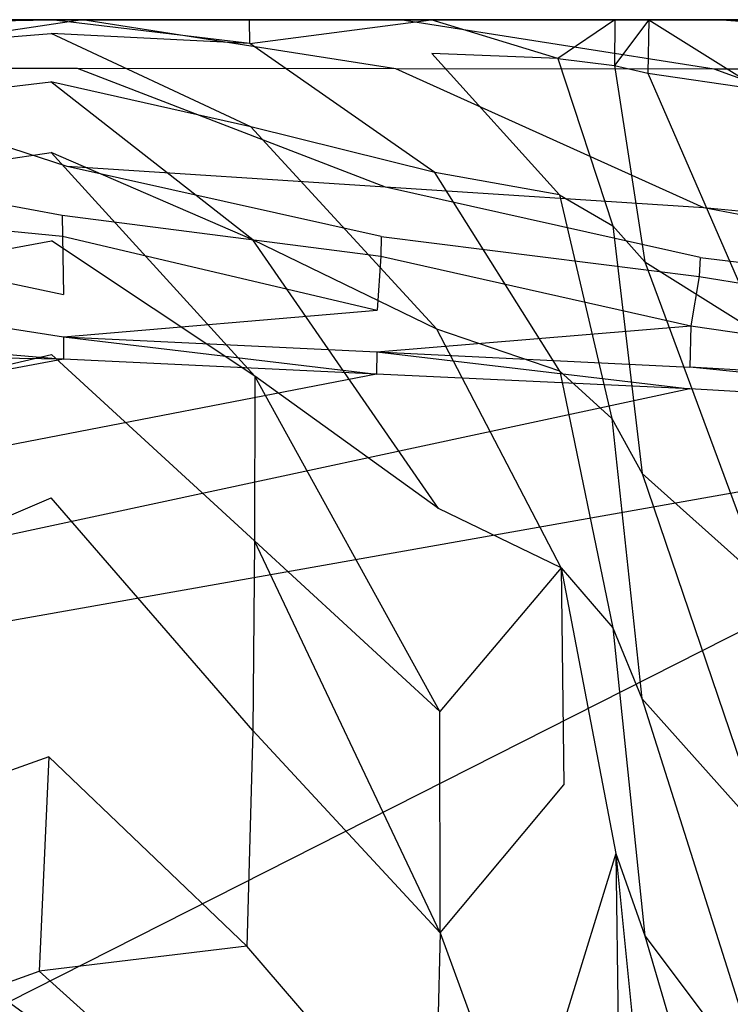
# Model space of a CAD drawing. Extents: x 0 to 0.3, y -0.31 to 0.
# Tile 27 of 31: x 0.184 to 0.226, y -0.058 to 0. Entities that reach past the tile are written whole.
import ezdxf

# ---------------------------------------------------------------- set-up
doc = ezdxf.new("R2010")
doc.units = 0
doc.layers.add('L0_URINAL_N_752600__0___REPLACE', color=7, linetype='CONTINUOUS')

msp = doc.modelspace()

# ---------------------------------------------------------------- linework, layer by layer
at = {"layer": 'L0_URINAL_N_752600__0___REPLACE', "color": 8}
for points, invisible_edges in [([(0.18564, 0, 0.003301), (0.15, -0.000813, 0.000043), (0.15, 0, 0.000043), (0.18564, 0, 0.003301)], 13), ([(0.15, -0.000813, 0.000043), (0.18564, 0, 0.003301), (0.185639, -0.000813, 0.003301), (0.15, -0.000813, 0.000043)], 14), ([(0.15, 0, 0.001629), (0.18564, 0, 0.003301), (0.15, 0, 0.000043), (0.15, 0, 0.001629)], 13), ([(0.18564, 0, 0.003301), (0.15, 0, 0.001629), (0.185414, 0, 0.004866), (0.18564, 0, 0.003301)], 14), ([(0.298366, 0, 0.515589), (0.298282, 0, 0.514132), (0.15, 0, 0.466897), (0.298366, 0, 0.515589)], 14), ([(0.15, 0, 0.466897), (0.276697, 0, 0.287675), (0.262418, 0, 0.218042), (0.15, 0, 0.466897)], 14), ([(0.15, 0, 0.466897), (0.24058, 0, 0.168594), (0.232237, 0, 0.152742), (0.15, 0, 0.466897)], 14), ([(0.15, 0, 0.466897), (0.21938, 0, 0.05109), (0.217388, 0, 0.028905), (0.15, 0, 0.466897)], 14), ([(0.15, 0, 0.466897), (0.207212, 0, 0.012027), (0.196873, 0, 0.007244), (0.15, 0, 0.466897)], 14), ([(0.15, 0, 0.466897), (0.296576, 0, 0.463558), (0.293885, 0, 0.463485), (0.15, 0, 0.466897)], 14), ([(0.168691, 0, 0.527696), (0.187426, 0, 0.526971), (0.15, 0, 0.466897), (0.168691, 0, 0.527696)], 14), ([(0.298282, 0, 0.514132), (0.2968, 0, 0.469116), (0.15, 0, 0.466897), (0.298282, 0, 0.514132)], 14), ([(0.187426, 0, 0.526971), (0.206161, 0, 0.525883), (0.15, 0, 0.466897), (0.187426, 0, 0.526971)], 14), ([(0.15, 0, 0.466897), (0.262418, 0, 0.218042), (0.24058, 0, 0.168594), (0.15, 0, 0.466897)], 14), ([(0.15, 0, 0.466897), (0.293685, 0, 0.460084), (0.288299, 0, 0.389617), (0.15, 0, 0.466897)], 14), ([(0.15, 0, 0.466897), (0.232237, 0, 0.152742), (0.225947, 0, 0.127504), (0.15, 0, 0.466897)], 14), ([(0.15, 0, 0.466897), (0.217388, 0, 0.028905), (0.214183, 0, 0.018544), (0.15, 0, 0.466897)], 14), ([(0.15, 0, 0.466897), (0.185414, 0, 0.004866), (0.15, 0, 0.001629), (0.15, 0, 0.466897)], 14), ([(0.206161, 0, 0.525883), (0.224882, 0, 0.524795), (0.15, 0, 0.466897), (0.206161, 0, 0.525883)], 14), ([(0.2968, 0, 0.469116), (0.296673, 0, 0.465233), (0.15, 0, 0.466897), (0.2968, 0, 0.469116)], 14), ([(0.15, 0, 0.466897), (0.196873, 0, 0.007244), (0.185414, 0, 0.004866), (0.15, 0, 0.466897)], 14), ([(0.15, 0, 0.466897), (0.288299, 0, 0.389617), (0.276697, 0, 0.287675), (0.15, 0, 0.466897)], 14), ([(0.15, 0, 0.466897), (0.293885, 0, 0.463485), (0.293685, 0, 0.460084), (0.15, 0, 0.466897)], 14), ([(0.15, 0, 0.466897), (0.225947, 0, 0.127504), (0.21938, 0, 0.05109), (0.15, 0, 0.466897)], 14), ([(0.15, 0, 0.466897), (0.214183, 0, 0.018544), (0.207212, 0, 0.012027), (0.15, 0, 0.466897)], 14), ([(0.15, 0, 0.466897), (0.296673, 0, 0.465233), (0.296576, 0, 0.463558), (0.15, 0, 0.466897)], 14), ([(0.262309, 0, 0.521173), (0.298366, 0, 0.515589), (0.15, 0, 0.466897), (0.262309, 0, 0.521173)], 14), ([(0.224882, 0, 0.524795), (0.262309, 0, 0.521173), (0.15, 0, 0.466897), (0.224882, 0, 0.524795)], 14), ([(0.1875, 0, 0.528548), (0.168601, -0.002866, 0.526859), (0.187201, -0.002877, 0.526229), (0.1875, 0, 0.528548)], 14), ([(0.1875, 0, 0.528548), (0.16875, 0, 0.529274), (0.168601, -0.002866, 0.526859), (0.1875, 0, 0.528548)], 14), ([(0.168691, 0, 0.527696), (0.1875, 0, 0.528548), (0.187426, 0, 0.526971), (0.168691, 0, 0.527696)], 13), ([(0.1875, 0, 0.528548), (0.168691, 0, 0.527696), (0.16875, 0, 0.529274), (0.1875, 0, 0.528548)], 14), ([(0.185414, 0, 0.004866), (0.197356, 0, 0.005732), (0.18564, 0, 0.003301), (0.185414, 0, 0.004866)], 13), ([(0.197356, 0, 0.005732), (0.185414, 0, 0.004866), (0.196873, 0, 0.007244), (0.197356, 0, 0.005732)], 14), ([(0.18564, 0, 0.003301), (0.197371, -0.001404, 0.005755), (0.185639, -0.000813, 0.003301), (0.18564, 0, 0.003301)], 13), ([(0.197371, -0.001404, 0.005755), (0.18564, 0, 0.003301), (0.197356, 0, 0.005732), (0.197371, -0.001404, 0.005755)], 14), ([(0.205993, -0.002901, 0.525167), (0.1875, 0, 0.528548), (0.187201, -0.002877, 0.526229), (0.205993, -0.002901, 0.525167)], 14), ([(0.187426, 0, 0.526971), (0.20625, 0, 0.527459), (0.206161, 0, 0.525883), (0.187426, 0, 0.526971)], 13), ([(0.20625, 0, 0.527459), (0.187426, 0, 0.526971), (0.1875, 0, 0.528548), (0.20625, 0, 0.527459)], 14), ([(0.20625, 0, 0.527459), (0.1875, 0, 0.528548), (0.205993, -0.002901, 0.525167), (0.20625, 0, 0.527459)], 14), ([(0.196873, 0, 0.007244), (0.20808, 0, 0.010694), (0.197356, 0, 0.005732), (0.196873, 0, 0.007244)], 13), ([(0.20808, 0, 0.010694), (0.196873, 0, 0.007244), (0.207212, 0, 0.012027), (0.20808, 0, 0.010694)], 14), ([(0.20808, 0, 0.010694), (0.197371, -0.001404, 0.005755), (0.197356, 0, 0.005732), (0.20808, 0, 0.010694)], 13), ([(0.197371, -0.001404, 0.005755), (0.20808, 0, 0.010694), (0.208128, -0.002001, 0.010749), (0.197371, -0.001404, 0.005755)], 14), ([(0.224785, -0.002926, 0.524105), (0.20625, 0, 0.527459), (0.205993, -0.002901, 0.525167), (0.224785, -0.002926, 0.524105)], 14), ([(0.206161, 0, 0.525883), (0.225, 0, 0.52637), (0.224882, 0, 0.524795), (0.206161, 0, 0.525883)], 13), ([(0.225, 0, 0.52637), (0.206161, 0, 0.525883), (0.20625, 0, 0.527459), (0.225, 0, 0.52637)], 14), ([(0.225, 0, 0.52637), (0.20625, 0, 0.527459), (0.224785, -0.002926, 0.524105), (0.225, 0, 0.52637)], 14), ([(0.207212, 0, 0.012027), (0.21554, 0, 0.017667), (0.20808, 0, 0.010694), (0.207212, 0, 0.012027)], 13), ([(0.21554, 0, 0.017667), (0.207212, 0, 0.012027), (0.214183, 0, 0.018544), (0.21554, 0, 0.017667)], 14), ([(0.215563, -0.002292, 0.017752), (0.208128, -0.002001, 0.010749), (0.20808, 0, 0.010694), (0.215563, -0.002292, 0.017752)], 14), ([(0.215563, -0.002292, 0.017752), (0.20808, 0, 0.010694), (0.21554, 0, 0.017667), (0.215563, -0.002292, 0.017752)], 14), ([(0.214183, 0, 0.018544), (0.21892, 0, 0.028592), (0.21554, 0, 0.017667), (0.214183, 0, 0.018544)], 13), ([(0.21892, 0, 0.028592), (0.214183, 0, 0.018544), (0.217388, 0, 0.028905), (0.21892, 0, 0.028592)], 14), ([(0.21892, 0, 0.028592), (0.215563, -0.002292, 0.017752), (0.21554, 0, 0.017667), (0.21892, 0, 0.028592)], 14), ([(0.215563, -0.002292, 0.017752), (0.21892, 0, 0.028592), (0.218892, -0.002696, 0.028458), (0.215563, -0.002292, 0.017752)], 13), ([(0.217388, 0, 0.028905), (0.220927, 0, 0.050949), (0.21892, 0, 0.028592), (0.217388, 0, 0.028905)], 13), ([(0.220927, 0, 0.050949), (0.217388, 0, 0.028905), (0.21938, 0, 0.05109), (0.220927, 0, 0.050949)], 14), ([(0.218892, -0.002696, 0.028458), (0.220927, 0, 0.050949), (0.220876, -0.003167, 0.050697), (0.218892, -0.002696, 0.028458)], 13), ([(0.220927, 0, 0.050949), (0.218892, -0.002696, 0.028458), (0.21892, 0, 0.028592), (0.220927, 0, 0.050949)], 14), ([(0.21938, 0, 0.05109), (0.227484, 0, 0.12724), (0.220927, 0, 0.050949), (0.21938, 0, 0.05109)], 13), ([(0.227484, 0, 0.12724), (0.21938, 0, 0.05109), (0.225947, 0, 0.127504), (0.227484, 0, 0.12724)], 14), ([(0.220927, 0, 0.050949), (0.227507, -0.004129, 0.128275), (0.220876, -0.003167, 0.050697), (0.220927, 0, 0.050949)], 14), ([(0.227484, 0, 0.12724), (0.227507, -0.004129, 0.128275), (0.220927, 0, 0.050949), (0.227484, 0, 0.12724)], 14), ([(0.261066, -0.002826, 0.520831), (0.225, 0, 0.52637), (0.224785, -0.002926, 0.524105), (0.261066, -0.002826, 0.520831)], 14), ([(0.224882, 0, 0.524795), (0.2625, 0, 0.522741), (0.262309, 0, 0.521173), (0.224882, 0, 0.524795)], 13), ([(0.2625, 0, 0.522741), (0.224882, 0, 0.524795), (0.225, 0, 0.52637), (0.2625, 0, 0.522741)], 14), ([(0.2625, 0, 0.522741), (0.225, 0, 0.52637), (0.261066, -0.002826, 0.520831), (0.2625, 0, 0.522741)], 14), ([(0.185639, -0.000813, 0.003301), (0.15, -0.00367, 0.000043), (0.15, -0.000813, 0.000043), (0.185639, -0.000813, 0.003301)], 13), ([(0.15, -0.00367, 0.000043), (0.185639, -0.000813, 0.003301), (0.185637, -0.00367, 0.003301), (0.15, -0.00367, 0.000043)], 14), ([(0.197426, -0.006333, 0.005834), (0.185637, -0.00367, 0.003301), (0.185639, -0.000813, 0.003301), (0.197426, -0.006333, 0.005834)], 14), ([(0.197426, -0.006333, 0.005834), (0.185639, -0.000813, 0.003301), (0.197371, -0.001404, 0.005755), (0.197426, -0.006333, 0.005834)], 14), ([(0.208297, -0.009027, 0.010941), (0.197426, -0.006333, 0.005834), (0.197371, -0.001404, 0.005755), (0.208297, -0.009027, 0.010941)], 14), ([(0.208297, -0.009027, 0.010941), (0.197371, -0.001404, 0.005755), (0.208128, -0.002001, 0.010749), (0.208297, -0.009027, 0.010941)], 14), ([(0.215647, -0.010343, 0.018049), (0.208297, -0.009027, 0.010941), (0.208128, -0.002001, 0.010749), (0.215647, -0.010343, 0.018049)], 14), ([(0.215647, -0.010343, 0.018049), (0.208128, -0.002001, 0.010749), (0.215563, -0.002292, 0.017752), (0.215647, -0.010343, 0.018049)], 14), ([(0.215563, -0.002292, 0.017752), (0.218795, -0.012163, 0.027984), (0.215647, -0.010343, 0.018049), (0.215563, -0.002292, 0.017752)], 14), ([(0.215563, -0.002292, 0.017752), (0.218892, -0.002696, 0.028458), (0.218795, -0.012163, 0.027984), (0.215563, -0.002292, 0.017752)], 14), ([(0.186601, -0.008663, 0.521565), (0.168601, -0.002866, 0.526859), (0.1683, -0.008251, 0.522223), (0.186601, -0.008663, 0.521565)], 14), ([(0.187201, -0.002877, 0.526229), (0.168601, -0.002866, 0.526859), (0.186601, -0.008663, 0.521565), (0.187201, -0.002877, 0.526229)], 14), ([(0.205392, -0.009889, 0.519665), (0.187201, -0.002877, 0.526229), (0.186601, -0.008663, 0.521565), (0.205392, -0.009889, 0.519665)], 14), ([(0.205993, -0.002901, 0.525167), (0.187201, -0.002877, 0.526229), (0.205392, -0.009889, 0.519665), (0.205993, -0.002901, 0.525167)], 14), ([(0.224183, -0.011115, 0.517766), (0.205993, -0.002901, 0.525167), (0.205392, -0.009889, 0.519665), (0.224183, -0.011115, 0.517766)], 14), ([(0.224785, -0.002926, 0.524105), (0.205993, -0.002901, 0.525167), (0.224183, -0.011115, 0.517766), (0.224785, -0.002926, 0.524105)], 14), ([(0.218892, -0.002696, 0.028458), (0.220695, -0.014289, 0.04981), (0.218795, -0.012163, 0.027984), (0.218892, -0.002696, 0.028458)], 14), ([(0.218892, -0.002696, 0.028458), (0.220876, -0.003167, 0.050697), (0.220695, -0.014289, 0.04981), (0.218892, -0.002696, 0.028458)], 14), ([(0.261066, -0.002826, 0.520831), (0.224785, -0.002926, 0.524105), (0.255429, -0.013941, 0.513322), (0.261066, -0.002826, 0.520831)], 14), ([(0.220876, -0.003167, 0.050697), (0.227591, -0.018627, 0.13191), (0.220695, -0.014289, 0.04981), (0.220876, -0.003167, 0.050697)], 14), ([(0.220876, -0.003167, 0.050697), (0.227507, -0.004129, 0.128275), (0.227591, -0.018627, 0.13191), (0.220876, -0.003167, 0.050697)], 14), ([(0.255429, -0.013941, 0.513322), (0.224785, -0.002926, 0.524105), (0.224183, -0.011115, 0.517766), (0.255429, -0.013941, 0.513322)], 14), ([(0.185637, -0.00367, 0.003301), (0.15, -0.007845, 0.000044), (0.15, -0.00367, 0.000043), (0.185637, -0.00367, 0.003301)], 13), ([(0.15, -0.007845, 0.000044), (0.185637, -0.00367, 0.003301), (0.185644, -0.007845, 0.003301), (0.15, -0.007845, 0.000044)], 14), ([(0.197543, -0.01299, 0.005967), (0.185644, -0.007845, 0.003301), (0.185637, -0.00367, 0.003301), (0.197543, -0.01299, 0.005967)], 14), ([(0.197543, -0.01299, 0.005967), (0.185637, -0.00367, 0.003301), (0.197426, -0.006333, 0.005834), (0.197543, -0.01299, 0.005967)], 14), ([(0.208411, -0.018263, 0.011164), (0.197543, -0.01299, 0.005967), (0.197426, -0.006333, 0.005834), (0.208411, -0.018263, 0.011164)], 14), ([(0.208411, -0.018263, 0.011164), (0.197426, -0.006333, 0.005834), (0.208297, -0.009027, 0.010941), (0.208411, -0.018263, 0.011164)], 14), ([(0.185644, -0.007845, 0.003301), (0.15, -0.013053, 0.000044), (0.15, -0.007845, 0.000044), (0.185644, -0.007845, 0.003301)], 13), ([(0.15, -0.013053, 0.000044), (0.185644, -0.007845, 0.003301), (0.185657, -0.013053, 0.003301), (0.15, -0.013053, 0.000044)], 14), ([(0.197666, -0.021057, 0.006072), (0.185657, -0.013053, 0.003301), (0.185644, -0.007845, 0.003301), (0.197666, -0.021057, 0.006072)], 14), ([(0.197666, -0.021057, 0.006072), (0.185644, -0.007845, 0.003301), (0.197543, -0.01299, 0.005967), (0.197666, -0.021057, 0.006072)], 14), ([(0.186302, -0.011542, 0.519244), (0.1683, -0.008251, 0.522223), (0.168147, -0.011071, 0.51995), (0.186302, -0.011542, 0.519244)], 13), ([(0.1683, -0.008251, 0.522223), (0.186302, -0.011542, 0.519244), (0.186601, -0.008663, 0.521565), (0.1683, -0.008251, 0.522223)], 14), ([(0.205135, -0.012792, 0.517373), (0.186601, -0.008663, 0.521565), (0.186302, -0.011542, 0.519244), (0.205135, -0.012792, 0.517373)], 14), ([(0.205392, -0.009889, 0.519665), (0.186601, -0.008663, 0.521565), (0.205135, -0.012792, 0.517373), (0.205392, -0.009889, 0.519665)], 14), ([(0.215676, -0.020747, 0.018366), (0.208411, -0.018263, 0.011164), (0.208297, -0.009027, 0.010941), (0.215676, -0.020747, 0.018366)], 14), ([(0.215676, -0.020747, 0.018366), (0.208297, -0.009027, 0.010941), (0.215647, -0.010343, 0.018049), (0.215676, -0.020747, 0.018366)], 14), ([(0.223968, -0.014042, 0.515501), (0.205392, -0.009889, 0.519665), (0.205135, -0.012792, 0.517373), (0.223968, -0.014042, 0.515501)], 14), ([(0.224183, -0.011115, 0.517766), (0.205392, -0.009889, 0.519665), (0.223968, -0.014042, 0.515501), (0.224183, -0.011115, 0.517766)], 14), ([(0.215647, -0.010343, 0.018049), (0.218753, -0.023549, 0.028222), (0.215676, -0.020747, 0.018366), (0.215647, -0.010343, 0.018049)], 14), ([(0.215647, -0.010343, 0.018049), (0.218795, -0.012163, 0.027984), (0.218753, -0.023549, 0.028222), (0.215647, -0.010343, 0.018049)], 14), ([(0.168147, -0.011071, 0.51995), (0.186318, -0.012774, 0.516807), (0.186302, -0.011542, 0.519244), (0.168147, -0.011071, 0.51995)], 14), ([(0.168147, -0.011071, 0.51995), (0.168155, -0.012331, 0.517528), (0.186318, -0.012774, 0.516807), (0.168147, -0.011071, 0.51995)], 14), ([(0.186302, -0.011542, 0.519244), (0.205107, -0.013966, 0.514907), (0.205135, -0.012792, 0.517373), (0.186302, -0.011542, 0.519244)], 14), ([(0.186302, -0.011542, 0.519244), (0.186318, -0.012774, 0.516807), (0.205107, -0.013966, 0.514907), (0.186302, -0.011542, 0.519244)], 14), ([(0.253991, -0.016777, 0.511406), (0.224183, -0.011115, 0.517766), (0.223968, -0.014042, 0.515501), (0.253991, -0.016777, 0.511406)], 14), ([(0.255429, -0.013941, 0.513322), (0.224183, -0.011115, 0.517766), (0.253991, -0.016777, 0.511406), (0.255429, -0.013941, 0.513322)], 14), ([(0.218795, -0.012163, 0.027984), (0.220536, -0.026799, 0.0492), (0.218753, -0.023549, 0.028222), (0.218795, -0.012163, 0.027984)], 14), ([(0.218795, -0.012163, 0.027984), (0.220695, -0.014289, 0.04981), (0.220536, -0.026799, 0.0492), (0.218795, -0.012163, 0.027984)], 14), ([(0.168155, -0.012331, 0.517528), (0.186376, -0.016224, 0.512902), (0.186318, -0.012774, 0.516807), (0.168155, -0.012331, 0.517528)], 14), ([(0.168155, -0.012331, 0.517528), (0.168187, -0.015911, 0.513596), (0.186376, -0.016224, 0.512902), (0.168155, -0.012331, 0.517528)], 14), ([(0.186318, -0.012774, 0.516807), (0.204892, -0.017152, 0.5112), (0.205107, -0.013966, 0.514907), (0.186318, -0.012774, 0.516807)], 14), ([(0.186318, -0.012774, 0.516807), (0.186376, -0.016224, 0.512902), (0.204892, -0.017152, 0.5112), (0.186318, -0.012774, 0.516807)], 14), ([(0.185657, -0.013053, 0.003301), (0.15, -0.019763, 0.000044), (0.15, -0.013053, 0.000044), (0.185657, -0.013053, 0.003301)], 13), ([(0.15, -0.019763, 0.000044), (0.185657, -0.013053, 0.003301), (0.18567, -0.019763, 0.003301), (0.15, -0.019763, 0.000044)], 14), ([(0.197648, -0.030766, 0.006095), (0.18567, -0.019763, 0.003301), (0.185657, -0.013053, 0.003301), (0.197648, -0.030766, 0.006095)], 14), ([(0.197666, -0.021057, 0.006072), (0.197648, -0.030766, 0.006095), (0.185657, -0.013053, 0.003301), (0.197666, -0.021057, 0.006072)], 14), ([(0.208508, -0.028859, 0.011363), (0.197666, -0.021057, 0.006072), (0.197543, -0.01299, 0.005967), (0.208508, -0.028859, 0.011363)], 14), ([(0.208508, -0.028859, 0.011363), (0.197543, -0.01299, 0.005967), (0.208411, -0.018263, 0.011164), (0.208508, -0.028859, 0.011363)], 14), ([(0.205135, -0.012792, 0.517373), (0.205107, -0.013966, 0.514907), (0.223897, -0.015159, 0.513007), (0.205135, -0.012792, 0.517373)], 14), ([(0.205135, -0.012792, 0.517373), (0.223897, -0.015159, 0.513007), (0.223968, -0.014042, 0.515501), (0.205135, -0.012792, 0.517373)], 14), ([(0.205107, -0.013966, 0.514907), (0.204892, -0.017152, 0.5112), (0.223409, -0.01808, 0.509499), (0.205107, -0.013966, 0.514907)], 14), ([(0.205107, -0.013966, 0.514907), (0.223409, -0.01808, 0.509499), (0.223897, -0.015159, 0.513007), (0.205107, -0.013966, 0.514907)], 14), ([(0.220695, -0.014289, 0.04981), (0.22768, -0.033195, 0.135961), (0.220536, -0.026799, 0.0492), (0.220695, -0.014289, 0.04981)], 14), ([(0.220695, -0.014289, 0.04981), (0.227591, -0.018627, 0.13191), (0.22768, -0.033195, 0.135961), (0.220695, -0.014289, 0.04981)], 14), ([(0.223968, -0.014042, 0.515501), (0.223897, -0.015159, 0.513007), (0.253747, -0.017652, 0.508825), (0.223968, -0.014042, 0.515501)], 14), ([(0.223968, -0.014042, 0.515501), (0.253747, -0.017652, 0.508825), (0.253991, -0.016777, 0.511406), (0.223968, -0.014042, 0.515501)], 14), ([(0.223897, -0.015159, 0.513007), (0.223409, -0.01808, 0.509499), (0.252208, -0.019861, 0.505049), (0.223897, -0.015159, 0.513007)], 14), ([(0.223897, -0.015159, 0.513007), (0.252208, -0.019861, 0.505049), (0.253747, -0.017652, 0.508825), (0.223897, -0.015159, 0.513007)], 14), ([(0.168187, -0.015911, 0.513596), (0.186376, -0.018729, 0.509356), (0.186376, -0.016224, 0.512902), (0.168187, -0.015911, 0.513596)], 14), ([(0.168187, -0.015911, 0.513596), (0.168187, -0.018455, 0.510037), (0.186376, -0.018729, 0.509356), (0.168187, -0.015911, 0.513596)], 14), ([(0.186376, -0.018729, 0.509356), (0.204892, -0.017152, 0.5112), (0.186376, -0.016224, 0.512902), (0.186376, -0.018729, 0.509356)], 14), ([(0.204892, -0.017152, 0.5112), (0.186376, -0.018729, 0.509356), (0.204865, -0.019619, 0.507719), (0.204892, -0.017152, 0.5112)], 13), ([(0.204865, -0.019619, 0.507719), (0.223409, -0.01808, 0.509499), (0.204892, -0.017152, 0.5112), (0.204865, -0.019619, 0.507719)], 14), ([(0.186374, -0.020048, 0.508128), (0.168187, -0.018455, 0.510037), (0.168186, -0.019792, 0.508801), (0.186374, -0.020048, 0.508128)], 13), ([(0.168187, -0.018455, 0.510037), (0.186374, -0.020048, 0.508128), (0.186376, -0.018729, 0.509356), (0.168187, -0.018455, 0.510037)], 14), ([(0.223409, -0.01808, 0.509499), (0.204865, -0.019619, 0.507719), (0.223355, -0.020509, 0.506081), (0.223409, -0.01808, 0.509499)], 13), ([(0.215754, -0.032358, 0.018638), (0.208508, -0.028859, 0.011363), (0.208411, -0.018263, 0.011164), (0.215754, -0.032358, 0.018638)], 14), ([(0.215754, -0.032358, 0.018638), (0.208411, -0.018263, 0.011164), (0.215676, -0.020747, 0.018366), (0.215754, -0.032358, 0.018638)], 14), ([(0.223409, -0.01808, 0.509499), (0.223355, -0.020509, 0.506081), (0.251604, -0.022202, 0.501521), (0.223409, -0.01808, 0.509499)], 14), ([(0.223409, -0.01808, 0.509499), (0.251604, -0.022202, 0.501521), (0.252208, -0.019861, 0.505049), (0.223409, -0.01808, 0.509499)], 14), ([(0.204857, -0.020921, 0.506523), (0.186376, -0.018729, 0.509356), (0.186374, -0.020048, 0.508128), (0.204857, -0.020921, 0.506523)], 13), ([(0.186376, -0.018729, 0.509356), (0.204857, -0.020921, 0.506523), (0.204865, -0.019619, 0.507719), (0.186376, -0.018729, 0.509356)], 14), ([(0.18567, -0.019763, 0.003301), (0.15, -0.028225, 0.000044), (0.15, -0.019763, 0.000044), (0.18567, -0.019763, 0.003301)], 13), ([(0.15, -0.028225, 0.000044), (0.18567, -0.019763, 0.003301), (0.185651, -0.028225, 0.003301), (0.15, -0.028225, 0.000044)], 14), ([(0.197546, -0.041963, 0.006161), (0.185651, -0.028225, 0.003301), (0.18567, -0.019763, 0.003301), (0.197546, -0.041963, 0.006161)], 14), ([(0.197648, -0.030766, 0.006095), (0.197546, -0.041963, 0.006161), (0.18567, -0.019763, 0.003301), (0.197648, -0.030766, 0.006095)], 14), ([(0.223341, -0.021795, 0.504918), (0.204865, -0.019619, 0.507719), (0.204857, -0.020921, 0.506523), (0.223341, -0.021795, 0.504918)], 13), ([(0.204865, -0.019619, 0.507719), (0.223341, -0.021795, 0.504918), (0.223355, -0.020509, 0.506081), (0.204865, -0.019619, 0.507719)], 14), ([(0.186374, -0.020048, 0.508128), (0.168186, -0.019792, 0.508801), (0.16789, -0.023486, 0.508641), (0.186374, -0.020048, 0.508128)], 14), ([(0.186374, -0.020048, 0.508128), (0.16789, -0.023486, 0.508641), (0.174992, -0.026714, 0.508833), (0.186374, -0.020048, 0.508128)], 14), ([(0.204857, -0.020921, 0.506523), (0.186374, -0.020048, 0.508128), (0.174992, -0.026714, 0.508833), (0.204857, -0.020921, 0.506523)], 14), ([(0.204857, -0.020921, 0.506523), (0.174992, -0.026714, 0.508833), (0.180181, -0.031062, 0.50763), (0.204857, -0.020921, 0.506523)], 14), ([(0.223341, -0.021795, 0.504918), (0.204857, -0.020921, 0.506523), (0.180181, -0.031062, 0.50763), (0.223341, -0.021795, 0.504918)], 14), ([(0.215676, -0.020747, 0.018366), (0.218799, -0.035909, 0.028521), (0.215754, -0.032358, 0.018638), (0.215676, -0.020747, 0.018366)], 14), ([(0.215676, -0.020747, 0.018366), (0.218753, -0.023549, 0.028222), (0.218799, -0.035909, 0.028521), (0.215676, -0.020747, 0.018366)], 14), ([(0.251314, -0.023449, 0.500311), (0.223355, -0.020509, 0.506081), (0.223341, -0.021795, 0.504918), (0.251314, -0.023449, 0.500311)], 14), ([(0.251604, -0.022202, 0.501521), (0.223355, -0.020509, 0.506081), (0.251314, -0.023449, 0.500311), (0.251604, -0.022202, 0.501521)], 14), ([(0.208595, -0.040852, 0.011509), (0.197648, -0.030766, 0.006095), (0.197666, -0.021057, 0.006072), (0.208595, -0.040852, 0.011509)], 14), ([(0.208595, -0.040852, 0.011509), (0.197666, -0.021057, 0.006072), (0.208508, -0.028859, 0.011363), (0.208595, -0.040852, 0.011509)], 14), ([(0.223341, -0.021795, 0.504918), (0.180181, -0.031062, 0.50763), (0.182712, -0.035592, 0.505685), (0.223341, -0.021795, 0.504918)], 14), ([(0.251314, -0.023449, 0.500311), (0.223341, -0.021795, 0.504918), (0.182712, -0.035592, 0.505685), (0.251314, -0.023449, 0.500311)], 14), ([(0.251314, -0.023449, 0.500311), (0.182712, -0.035592, 0.505685), (0.183126, -0.058007, 0.48401), (0.251314, -0.023449, 0.500311)], 14), ([(0.251314, -0.023449, 0.500311), (0.183126, -0.058007, 0.48401), (0.244172, -0.10203, 0.452232), (0.251314, -0.023449, 0.500311)], 14), ([(0.218753, -0.023549, 0.028222), (0.220517, -0.040074, 0.04919), (0.218799, -0.035909, 0.028521), (0.218753, -0.023549, 0.028222)], 14), ([(0.218753, -0.023549, 0.028222), (0.220536, -0.026799, 0.0492), (0.220517, -0.040074, 0.04919), (0.218753, -0.023549, 0.028222)], 14), ([(0.220536, -0.026799, 0.0492), (0.227825, -0.04828, 0.139356), (0.220517, -0.040074, 0.04919), (0.220536, -0.026799, 0.0492)], 14), ([(0.220536, -0.026799, 0.0492), (0.22768, -0.033195, 0.135961), (0.227825, -0.04828, 0.139356), (0.220536, -0.026799, 0.0492)], 14), ([(0.185651, -0.028225, 0.003301), (0.15, -0.043522, 0.000043), (0.15, -0.028225, 0.000044), (0.185651, -0.028225, 0.003301)], 13), ([(0.15, -0.043522, 0.000043), (0.185651, -0.028225, 0.003301), (0.18551, -0.043522, 0.003301), (0.15, -0.043522, 0.000043)], 14), ([(0.197193, -0.054693, 0.00628), (0.18551, -0.043522, 0.003301), (0.185651, -0.028225, 0.003301), (0.197193, -0.054693, 0.00628)], 14), ([(0.197546, -0.041963, 0.006161), (0.197193, -0.054693, 0.00628), (0.185651, -0.028225, 0.003301), (0.197546, -0.041963, 0.006161)], 14), ([(0.215754, -0.032358, 0.018638), (0.208595, -0.040852, 0.011509), (0.208508, -0.028859, 0.011363), (0.215754, -0.032358, 0.018638)], 14), ([(0.208605, -0.053923, 0.011574), (0.197546, -0.041963, 0.006161), (0.197648, -0.030766, 0.006095), (0.208605, -0.053923, 0.011574)], 14), ([(0.208605, -0.053923, 0.011574), (0.197648, -0.030766, 0.006095), (0.208595, -0.040852, 0.011509), (0.208605, -0.053923, 0.011574)], 14), ([(0.208595, -0.040852, 0.011509), (0.215754, -0.032358, 0.018638), (0.215906, -0.045171, 0.018832), (0.208595, -0.040852, 0.011509)], 13), ([(0.215754, -0.032358, 0.018638), (0.218981, -0.049227, 0.028888), (0.215906, -0.045171, 0.018832), (0.215754, -0.032358, 0.018638)], 14), ([(0.215754, -0.032358, 0.018638), (0.218799, -0.035909, 0.028521), (0.218981, -0.049227, 0.028888), (0.215754, -0.032358, 0.018638)], 14), ([(0.218799, -0.035909, 0.028521), (0.220699, -0.054094, 0.04994), (0.218981, -0.049227, 0.028888), (0.218799, -0.035909, 0.028521)], 14), ([(0.218799, -0.035909, 0.028521), (0.220517, -0.040074, 0.04919), (0.220699, -0.054094, 0.04994), (0.218799, -0.035909, 0.028521)], 14), ([(0.220517, -0.040074, 0.04919), (0.228061, -0.063894, 0.141968), (0.220699, -0.054094, 0.04994), (0.220517, -0.040074, 0.04919)], 14), ([(0.220517, -0.040074, 0.04919), (0.227825, -0.04828, 0.139356), (0.228061, -0.063894, 0.141968), (0.220517, -0.040074, 0.04919)], 14), ([(0.215906, -0.045171, 0.018832), (0.208605, -0.053923, 0.011574), (0.208595, -0.040852, 0.011509), (0.215906, -0.045171, 0.018832)], 13), ([(0.208281, -0.067591, 0.011577), (0.197193, -0.054693, 0.00628), (0.197546, -0.041963, 0.006161), (0.208281, -0.067591, 0.011577)], 14), ([(0.208605, -0.053923, 0.011574), (0.208281, -0.067591, 0.011577), (0.197546, -0.041963, 0.006161), (0.208605, -0.053923, 0.011574)], 14), ([(0.18551, -0.043522, 0.003301), (0.184942, -0.056185, 0.003301), (0.15, -0.056185, 0.000043), (0.18551, -0.043522, 0.003301)], 14), ([(0.18551, -0.043522, 0.003301), (0.15, -0.056185, 0.000043), (0.15, -0.043522, 0.000043), (0.18551, -0.043522, 0.003301)], 14), ([(0.197193, -0.054693, 0.00628), (0.184942, -0.056185, 0.003301), (0.18551, -0.043522, 0.003301), (0.197193, -0.054693, 0.00628)], 14), ([(0.208605, -0.053923, 0.011574), (0.215906, -0.045171, 0.018832), (0.216, -0.058866, 0.018978), (0.208605, -0.053923, 0.011574)], 14), ([(0.218981, -0.049227, 0.028888), (0.216, -0.058866, 0.018978), (0.215906, -0.045171, 0.018832), (0.218981, -0.049227, 0.028888)], 14), ([(0.216, -0.058866, 0.018978), (0.218981, -0.049227, 0.028888), (0.219158, -0.063237, 0.029286), (0.216, -0.058866, 0.018978)], 13), ([(0.218981, -0.049227, 0.028888), (0.220905, -0.068625, 0.051092), (0.219158, -0.063237, 0.029286), (0.218981, -0.049227, 0.028888)], 14), ([(0.218981, -0.049227, 0.028888), (0.220699, -0.054094, 0.04994), (0.220905, -0.068625, 0.051092), (0.218981, -0.049227, 0.028888)], 14), ([(0.208605, -0.053923, 0.011574), (0.21561, -0.072999, 0.019143), (0.208281, -0.067591, 0.011577), (0.208605, -0.053923, 0.011574)], 14), ([(0.216, -0.058866, 0.018978), (0.21561, -0.072999, 0.019143), (0.208605, -0.053923, 0.011574), (0.216, -0.058866, 0.018978)], 14), ([(0.220699, -0.054094, 0.04994), (0.228239, -0.079818, 0.144178), (0.220905, -0.068625, 0.051092), (0.220699, -0.054094, 0.04994)], 14), ([(0.220699, -0.054094, 0.04994), (0.228061, -0.063894, 0.141968), (0.228239, -0.079818, 0.144178), (0.220699, -0.054094, 0.04994)], 14), ([(0.197222, -0.067233, 0.006186), (0.184942, -0.056185, 0.003301), (0.197193, -0.054693, 0.00628), (0.197222, -0.067233, 0.006186)], 14), ([(0.208281, -0.067591, 0.011577), (0.197222, -0.067233, 0.006186), (0.197193, -0.054693, 0.00628), (0.208281, -0.067591, 0.011577)], 14), ([(0.184942, -0.056185, 0.003301), (0.15, -0.068535, 0.000044), (0.15, -0.056185, 0.000043), (0.184942, -0.056185, 0.003301)], 13), ([(0.15, -0.068535, 0.000044), (0.184942, -0.056185, 0.003301), (0.184942, -0.068535, 0.003301), (0.15, -0.068535, 0.000044)], 14), ([(0.197222, -0.067233, 0.006186), (0.184942, -0.068535, 0.003301), (0.184942, -0.056185, 0.003301), (0.197222, -0.067233, 0.006186)], 14), ([(0.244172, -0.10203, 0.452232), (0.183126, -0.058007, 0.48401), (0.180618, -0.066487, 0.478574), (0.244172, -0.10203, 0.452232)], 14)]:
    msp.add_3dface(points, dxfattribs=dict(at, invisible_edges=invisible_edges))

doc.saveas('drawing.dxf')
